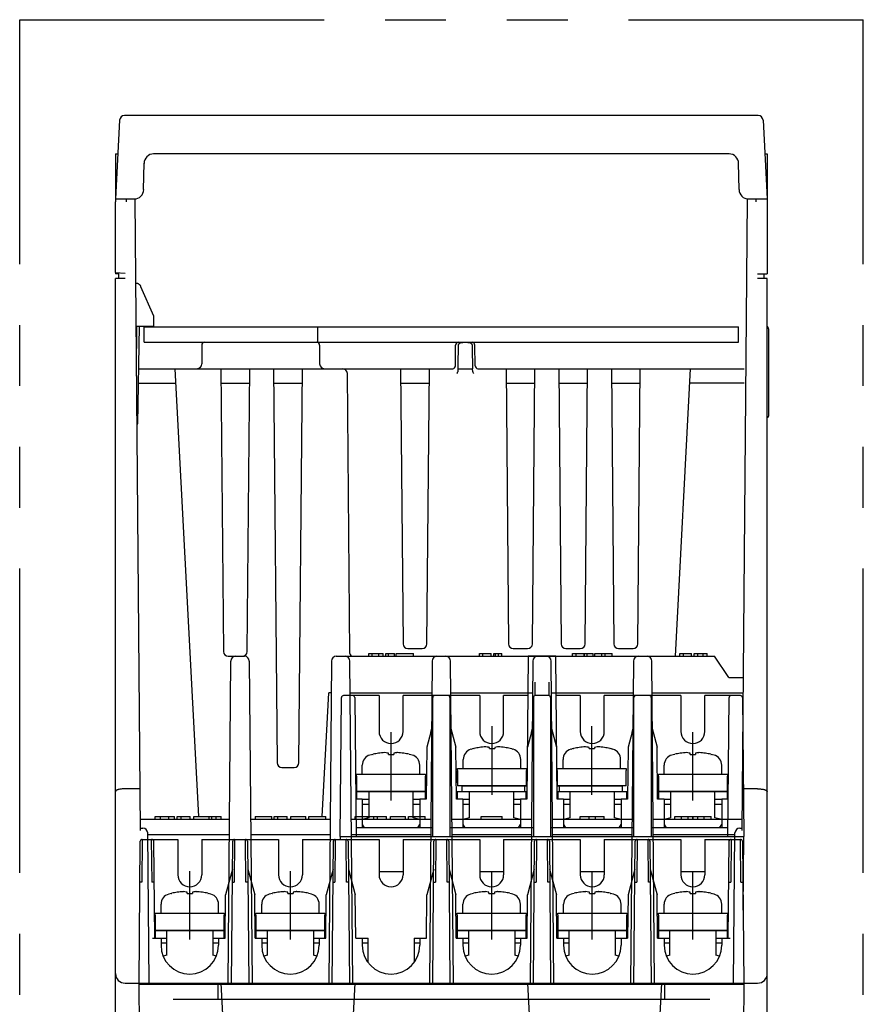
# Model space of a CAD drawing. Header units: millimetres. Extents: x 62 to 808, y -205 to 633.
# Tile 2 of 21: x 317 to 405, y -153 to -50. Entities that reach past the tile are written whole.
import ezdxf

# ---------------------------------------------------------------- set-up
doc = ezdxf.new("R2010")
doc.units = ezdxf.units.MM
doc.linetypes.add('PHANTOMX2', pattern=[127, 63.5, -12.7, 12.7, -12.7, 12.7, -12.7])
for name, color, linetype in [('10', 3, 'CONTINUOUS'), ('17', 6, 'CONTINUOUS'), ('18', 1, 'PHANTOMX2')]:
    doc.layers.add(name, color=color, linetype=linetype)

msp = doc.modelspace()

# ---------------------------------------------------------------- linework, layer by layer
at = {"layer": '10'}
for p, q in [((393.62, -60.43), (327.48, -60.43)), ((326.98, -60.9), (326.55, -69.13)), ((394.12, -60.9), (394.55, -69.13)), ((326.55, -64.43), (326.55, -69.43)), ((326.55, -64.43), (326.8, -64.43)), ((390.57, -64.43), (330.53, -64.43)), ((394.3, -64.43), (394.55, -64.43)), ((394.55, -64.43), (394.55, -69.43)), ((329.48, -68.15), (329.53, -65.41)), ((391.61, -68.15), (391.57, -65.41)), ((326.55, -69.13), (328.49, -69.13)), ((326.55, -76.81), (326.55, -69.43)), ((327.7, -69.43), (327.7, -69.13)), ((329.17, -134.99), (328.59, -69.12)), ((391.93, -134.99), (392.51, -69.12)), ((392.61, -69.13), (394.55, -69.13)), ((393.4, -69.43), (393.4, -69.13)), ((394.55, -69.43), (394.55, -76.93)), ((326.56, -76.81), (326.55, -76.93)), ((326.55, -76.81), (327.55, -76.86)), ((326.85, -76.93), (326.55, -76.93)), ((326.85, -76.83), (326.85, -77.43)), ((393.55, -76.93), (394.55, -76.93)), ((394.25, -77.43), (394.25, -76.93)), ((326.55, -202.43), (326.55, -77.43)), ((327.55, -77.43), (326.55, -77.43)), ((394.55, -77.43), (393.55, -77.43)), ((394.55, -202.43), (394.55, -77.43)), ((330.54, -81.36), (329.2, -78.28)), ((330.55, -82.38), (330.54, -81.36)), ((328.71, -82.38), (330.55, -82.38)), ((328.73, -82.38), (328.73, -84.71)), ((328.87, -92.58), (329.05, -82.38)), ((329.55, -84.08), (329.55, -82.48)), ((329.55, -82.48), (391.55, -82.48)), ((347.65, -84.08), (347.65, -82.48)), ((391.55, -84.08), (391.55, -82.48)), ((394.7, -82.67), (394.7, -91.79)), ((329.55, -84.08), (391.55, -84.08)), ((363.85, -84.08), (363.85, -84.09)), ((335.55, -84.38), (335.55, -86.33)), ((347.85, -84.38), (347.85, -86.33)), ((362.01, -86.53), (362.04, -84.37)), ((364.09, -86.53), (364.05, -84.37)), ((328.97, -86.83), (361.73, -86.83)), ((335.23, -133.53), (332.78, -86.83)), ((337.55, -86.83), (337.81, -116.33)), ((340.29, -116.33), (340.55, -86.83)), ((343.05, -86.83), (343.41, -127.93)), ((345.69, -127.93), (346.05, -86.83)), ((356.3, -86.83), (356.55, -115.53)), ((359.05, -115.53), (359.3, -86.83)), ((362.29, -86.83), (363.81, -86.83)), ((362.29, -86.95), (362.29, -86.83)), ((363.81, -86.95), (363.81, -86.83)), ((364.37, -86.83), (392.13, -86.83)), ((367.3, -86.83), (367.55, -115.53)), ((370.05, -115.53), (370.3, -86.83)), ((372.8, -86.83), (373.05, -115.53)), ((375.55, -115.53), (375.8, -86.83)), ((378.3, -86.83), (378.55, -115.53)), ((381.05, -115.53), (381.3, -86.83)), ((384.98, -116.83), (386.55, -86.83)), ((351, -116.53), (350.74, -87.32)), ((328.95, -88.33), (332.86, -88.33)), ((337.56, -88.33), (340.54, -88.33)), ((343.06, -88.33), (346.04, -88.33)), ((356.31, -88.33), (359.29, -88.33)), ((367.31, -88.33), (370.29, -88.33)), ((372.81, -88.33), (375.79, -88.33)), ((378.31, -88.33), (381.29, -88.33)), ((392.15, -88.33), (386.47, -88.33)), ((394.56, -91.93), (394.55, -91.93)), ((328.8, -92.58), (328.87, -92.58)), ((392.23, -92.58), (392.3, -92.58)), ((357.05, -116.03), (358.55, -116.03)), ((368.05, -116.03), (369.55, -116.03)), ((373.55, -116.03), (375.05, -116.03)), ((379.05, -116.03), (380.55, -116.03)), ((338.31, -116.83), (340.01, -116.83)), ((349.59, -116.83), (389.05, -116.83)), ((352.99, -116.83), (352.99, -116.53)), ((352.99, -116.53), (354.47, -116.53)), ((353.34, -116.83), (353.34, -116.53)), ((353.34, -116.83), (353.34, -116.53)), ((354.03, -116.83), (354.03, -116.53)), ((354.47, -116.83), (354.47, -116.53)), ((354.76, -116.83), (354.76, -116.53)), ((354.76, -116.53), (355.66, -116.53)), ((355.03, -116.83), (355.03, -116.53)), ((355.66, -116.83), (355.66, -116.53)), ((355.83, -116.83), (355.83, -116.53)), ((355.83, -116.53), (357.64, -116.53)), ((357.64, -116.83), (357.64, -116.53)), ((364.52, -116.83), (364.52, -116.53)), ((364.52, -116.53), (365.73, -116.53)), ((364.88, -116.83), (364.88, -116.53)), ((365.73, -116.83), (365.73, -116.53)), ((366.03, -116.83), (366.03, -116.53)), ((366.03, -116.53), (366.87, -116.53)), ((366.21, -116.83), (366.21, -116.53)), ((366.51, -116.83), (366.51, -116.53)), ((366.87, -116.83), (366.87, -116.53)), ((374.25, -116.83), (374.25, -116.53)), ((374.25, -116.53), (375.45, -116.53)), ((374.61, -116.83), (374.61, -116.53)), ((375.45, -116.83), (375.45, -116.53)), ((375.5, -116.83), (375.5, -116.53)), ((375.5, -116.53), (376.39, -116.53)), ((375.76, -116.83), (375.76, -116.53)), ((376.39, -116.83), (376.39, -116.53)), ((376.56, -116.83), (376.56, -116.53)), ((376.56, -116.53), (378.37, -116.53)), ((377.28, -116.83), (377.28, -116.53)), ((377.65, -116.83), (377.65, -116.53)), ((378.37, -116.83), (378.37, -116.53)), ((385.44, -116.53), (386.65, -116.53)), ((385.44, -116.83), (385.44, -116.53)), ((385.8, -116.83), (385.8, -116.53)), ((386.65, -116.83), (386.65, -116.53)), ((386.94, -116.53), (388.28, -116.53)), ((386.94, -116.83), (386.94, -116.53)), ((387.3, -116.83), (387.3, -116.53)), ((387.88, -116.83), (387.88, -116.53)), ((388.28, -116.83), (388.28, -116.53)), ((390.55, -119.03), (389.05, -116.83)), ((338.3, -150.93), (338.59, -117.32)), ((340.51, -117.32), (340.8, -150.93)), ((349.09, -117.32), (348.8, -150.93)), ((351.3, -150.93), (351.01, -117.32)), ((359.59, -117.32), (359.3, -150.93)), ((361.8, -150.93), (361.51, -117.32)), ((370.09, -117.32), (369.8, -150.93)), ((372.3, -150.93), (372.01, -117.32)), ((380.59, -117.32), (380.3, -150.93)), ((382.8, -150.93), (382.51, -117.32)), ((390.55, -119.03), (392.07, -119.03)), ((348.12, -133.53), (348.8, -120.63)), ((349.06, -120.63), (348.8, -120.63)), ((351.04, -120.63), (359.56, -120.63)), ((361.54, -120.63), (370.06, -120.63)), ((372.04, -120.63), (380.56, -120.63)), ((382.54, -120.63), (392.06, -120.63)), ((343.91, -128.43), (345.19, -128.43)), ((329.13, -130.65), (327.55, -130.65)), ((393.55, -130.65), (391.97, -130.65)), ((329.16, -133.83), (338.45, -133.83)), ((330.7, -133.83), (330.7, -133.53)), ((330.7, -133.53), (332.72, -133.53)), ((331.25, -133.83), (331.25, -133.53)), ((332.12, -133.83), (332.12, -133.53)), ((332.72, -133.83), (332.72, -133.53)), ((332.99, -133.83), (332.99, -133.53)), ((332.99, -133.53), (334.34, -133.53)), ((333.39, -133.83), (333.39, -133.53)), ((334.34, -133.83), (334.34, -133.53)), ((334.72, -133.83), (334.72, -133.53)), ((334.72, -133.53), (336.31, -133.53)), ((336.31, -133.83), (336.31, -133.53)), ((336.32, -133.83), (336.32, -133.53)), ((336.32, -133.53), (337.59, -133.53)), ((336.59, -133.83), (336.59, -133.53)), ((337.04, -133.83), (337.04, -133.53)), ((337.59, -133.83), (337.59, -133.53)), ((340.65, -133.83), (348.95, -133.83)), ((341.12, -133.53), (341.12, -133.83)), ((341.12, -133.53), (341.16, -133.53)), ((341.17, -133.83), (341.17, -133.53)), ((341.17, -133.53), (342.87, -133.53)), ((342.87, -133.83), (342.87, -133.53)), ((343.1, -133.83), (343.1, -133.53)), ((343.1, -133.53), (344.45, -133.53)), ((343.5, -133.83), (343.5, -133.53)), ((344.45, -133.83), (344.45, -133.53)), ((344.83, -133.83), (344.83, -133.53)), ((344.83, -133.53), (346.42, -133.53)), ((346.42, -133.83), (346.42, -133.53)), ((346.71, -133.83), (346.71, -133.53)), ((346.71, -133.53), (348.5, -133.53)), ((348.5, -133.83), (348.5, -133.53)), ((351.15, -133.83), (359.45, -133.83)), ((351.54, -133.83), (351.54, -133.53)), ((351.54, -133.53), (354.84, -133.53)), ((352.31, -133.83), (352.31, -133.53)), ((352.85, -133.83), (352.85, -133.53)), ((353.5, -133.83), (353.5, -133.53)), ((353.9, -133.83), (353.9, -133.53)), ((354.84, -133.83), (354.84, -133.53)), ((355.23, -133.83), (355.23, -133.53)), ((355.23, -133.53), (356.82, -133.53)), ((356.82, -133.83), (356.82, -133.53)), ((357.11, -133.83), (357.11, -133.53)), ((357.11, -133.53), (358.86, -133.53)), ((358.86, -133.83), (358.86, -133.53)), ((361.65, -133.83), (369.95, -133.83)), ((364.7, -133.83), (364.7, -133.53)), ((364.7, -133.53), (366.9, -133.53)), ((366.9, -133.83), (366.9, -133.53)), ((372.15, -133.83), (380.45, -133.83)), ((375.05, -133.53), (377.55, -133.53)), ((375.05, -133.83), (375.05, -133.53)), ((375.98, -133.83), (375.98, -133.53)), ((376.64, -133.83), (376.64, -133.53)), ((377.55, -133.83), (377.55, -133.53)), ((382.65, -133.83), (391.94, -133.83)), ((384.9, -133.53), (388.7, -133.53)), ((384.9, -133.83), (384.9, -133.53)), ((385.62, -133.83), (385.62, -133.53)), ((386.32, -133.83), (386.32, -133.53)), ((386.8, -133.83), (386.8, -133.53)), ((386.81, -133.83), (386.81, -133.53)), ((387.3, -133.83), (387.3, -133.53)), ((387.99, -133.83), (387.99, -133.53)), ((388.7, -133.83), (388.7, -133.53)), ((329.16, -134.76), (329.41, -134.76)), ((330.05, -150.93), (329.91, -135.26)), ((329.91, -135.43), (338.44, -135.43)), ((340.66, -135.43), (348.94, -135.43)), ((351.16, -135.43), (359.44, -135.43)), ((361.66, -135.43), (369.94, -135.43)), ((372.16, -135.43), (380.44, -135.43)), ((382.66, -135.43), (391.19, -135.43)), ((391.05, -150.93), (391.19, -135.26)), ((391.69, -134.76), (391.94, -134.76)), ((327.55, -150.93), (393.55, -150.93)), ((337.55, -150.93), (338.05, -160.43)), ((351.05, -160.43), (351.55, -150.93)), ((369.55, -150.93), (370.05, -160.43)), ((383.05, -160.43), (383.55, -150.93))]:
    msp.add_line(p, q, dxfattribs=at)
for centre, radius, start, end in [((327.48, -60.93), 0.5, 90, 177), ((393.62, -60.93), 0.5, 3, 90), ((330.53, -65.43), 1, 90, 179), ((390.57, -65.43), 1, 1, 90), ((328.49, -68.13), 1, 270, 359), ((392.61, -68.13), 1, 181, 270), ((394.4, -82.67), 0.3, 0, 60), ((335.85, -84.38), 0.3, 90, 180), ((347.55, -84.38), 0.3, 0, 90), ((362.34, -84.38), 0.3, 90, 179), ((363.75, -84.38), 0.3, 1, 90), ((335.05, -86.33), 0.5, 270, 0), ((348.35, -86.33), 0.5, 180, 270), ((350.24, -87.33), 0.5, 0.5, 90), ((361.71, -86.53), 0.3, 273.5678, 359), ((364.39, -86.53), 0.3, 181, 266.4322), ((394.56, -91.79), 0.14, 270, 0), ((357.05, -115.53), 0.5, 180.5, 270), ((358.55, -115.53), 0.5, 270, 359.5), ((368.05, -115.53), 0.5, 180.5, 270), ((369.55, -115.53), 0.5, 270, 359.5), ((373.55, -115.53), 0.5, 180.5, 270), ((375.05, -115.53), 0.5, 270, 359.5), ((379.05, -115.53), 0.5, 180.5, 270), ((380.55, -115.53), 0.5, 270, 359.5), ((338.31, -116.33), 0.5, 180.5, 270), ((339.09, -117.33), 0.5, 90, 179.5), ((339.79, -116.33), 0.5, 270, 359.5), ((340.01, -117.33), 0.5, 0.5, 90), ((349.59, -117.33), 0.5, 90, 179.5), ((350.51, -117.33), 0.5, 0.5, 90), ((351.3, -116.53), 0.3, 180.5, 270), ((360.09, -117.33), 0.5, 90, 179.5), ((361.01, -117.33), 0.5, 0.5, 90), ((370.59, -117.33), 0.5, 90, 179.5), ((371.51, -117.33), 0.5, 0.5, 90), ((381.09, -117.33), 0.5, 90, 179.5), ((382.01, -117.33), 0.5, 0.5, 90), ((343.91, -127.93), 0.5, 180.5, 270), ((345.19, -127.93), 0.5, 270, 359.5), ((329.41, -135.26), 0.5, 0.5, 90), ((391.69, -135.26), 0.5, 90, 179.5), ((327.55, -149.93), 1, 180, 270), ((393.55, -149.93), 1, 270, 0)]:
    msp.add_arc(centre, radius, start, end, dxfattribs=at)
for points, knots in [([(329.2, -78.28), (329.2, -78.27), (329.19, -78.24), (329.16, -78.19), (329.12, -78.13), (329.06, -78.07), (328.99, -78.01), (328.92, -77.97), (328.84, -77.94), (328.77, -77.93), (328.71, -77.93), (328.68, -77.93), (328.67, -77.93)], [0, 0, 0, 0, 0.06253, 0.125057, 0.250009, 0.374984, 0.499981, 0.62498, 0.749962, 0.874927, 0.937463, 1, 1, 1, 1]), ([(362.35, -84.37), (362.35, -84.36), (362.35, -84.32), (362.37, -84.27), (362.4, -84.23), (362.45, -84.18), (362.53, -84.13), (362.63, -84.1), (362.74, -84.09), (362.84, -84.08), (362.94, -84.08), (363.05, -84.08), (363.15, -84.08), (363.26, -84.08), (363.36, -84.09), (363.47, -84.1), (363.57, -84.13), (363.65, -84.18), (363.7, -84.23), (363.73, -84.27), (363.75, -84.32), (363.75, -84.36), (363.75, -84.37)], [0, 0, 0, 0, 0.03122, 0.062449, 0.093692, 0.124947, 0.187339, 0.249824, 0.312351, 0.374896, 0.437448, 0.5, 0.562552, 0.625104, 0.687649, 0.750176, 0.812661, 0.875053, 0.906308, 0.937551, 0.96878, 1, 1, 1, 1]), ([(362.29, -86.95), (362.28, -86.98), (362.28, -87.05), (362.26, -87.15), (362.22, -87.24), (362.18, -87.3), (362.16, -87.32)], [0, 0, 0, 0, 0.250071, 0.500097, 0.750068, 1, 1, 1, 1]), ([(363.94, -87.32), (363.92, -87.3), (363.88, -87.24), (363.84, -87.15), (363.82, -87.05), (363.81, -86.98), (363.81, -86.95)], [0, 0, 0, 0, 0.249933, 0.499902, 0.749928, 1, 1, 1, 1]), ([(327.55, -130.65), (327.48, -130.65), (327.35, -130.66), (327.16, -130.67), (326.99, -130.7), (326.86, -130.73), (326.77, -130.76), (326.71, -130.78), (326.67, -130.81), (326.62, -130.83), (326.59, -130.86), (326.57, -130.89), (326.55, -130.92), (326.55, -130.94), (326.55, -130.95)], [0, 0, 0, 0, 0.182225, 0.357242, 0.518494, 0.660603, 0.723242, 0.779813, 0.830152, 0.874272, 0.912429, 0.94523, 0.973812, 1, 1, 1, 1]), ([(393.55, -130.65), (393.62, -130.65), (393.75, -130.66), (393.93, -130.67), (394.11, -130.7), (394.24, -130.73), (394.33, -130.76), (394.38, -130.78), (394.43, -130.81), (394.48, -130.83), (394.51, -130.86), (394.53, -130.89), (394.55, -130.92), (394.55, -130.94), (394.55, -130.95)], [0, 0, 0, 0, 0.182225, 0.357242, 0.518494, 0.660603, 0.723242, 0.779813, 0.830152, 0.874272, 0.912429, 0.94523, 0.973812, 1, 1, 1, 1])]:
    msp.add_open_spline(points, degree=3, knots=knots, dxfattribs=at)
for points in [[(362.29, -86.83), (362.31, -86.01), (362.33, -85.19), (362.35, -84.37)], [(363.75, -84.37), (363.77, -85.19), (363.79, -86.01), (363.81, -86.83)]]:
    msp.add_open_spline(points, degree=3, dxfattribs=at)
at = {"layer": '17'}
for p, q in [((369.61, -116.83), (369.48, -131.73)), ((372.49, -116.83), (369.61, -116.83)), ((372.62, -131.73), (372.49, -116.83)), ((370.35, -120.93), (370.35, -119.53)), ((371.75, -119.53), (371.75, -120.93)), ((350, -135.63), (350.13, -121.13)), ((354.05, -120.93), (350.33, -120.93)), ((351.52, -121.13), (351.65, -135.63)), ((354.05, -120.93), (354.05, -124.68)), ((356.55, -124.68), (356.55, -120.93)), ((364.55, -120.93), (356.55, -120.93)), ((359.65, -135.63), (359.65, -121.13)), ((361.45, -121.13), (361.45, -135.63)), ((364.55, -120.93), (364.55, -124.68)), ((367.05, -124.68), (367.05, -120.93)), ((369.58, -120.93), (367.05, -120.93)), ((370.15, -121.13), (370.15, -135.63)), ((371.75, -120.93), (370.35, -120.93)), ((371.95, -121.13), (371.95, -135.63)), ((375.05, -120.93), (372.52, -120.93)), ((375.05, -120.93), (375.05, -124.68)), ((385.55, -120.93), (377.55, -120.93)), ((377.55, -124.68), (377.55, -120.93)), ((380.65, -135.63), (380.65, -121.13)), ((382.45, -121.13), (382.45, -135.63)), ((385.55, -120.93), (385.55, -124.68)), ((391.77, -120.93), (388.05, -120.93)), ((388.05, -124.68), (388.05, -120.93)), ((390.45, -135.63), (390.58, -121.13)), ((391.97, -121.13), (392.1, -135.63)), ((365.85, -131.27), (365.85, -124.13)), ((376.25, -131.27), (376.25, -124.13)), ((355.3, -131.87), (355.3, -124.73)), ((359.45, -124.74), (359.03, -126.31)), ((361.65, -124.74), (362.07, -126.31)), ((369.95, -124.74), (369.53, -126.31)), ((372.15, -124.74), (372.57, -126.31)), ((380.45, -124.74), (380.03, -126.31)), ((382.65, -124.74), (383.07, -126.31)), ((386.8, -131.87), (386.8, -124.73)), ((359.03, -126.31), (358.98, -131.73)), ((362.12, -131.73), (362.07, -126.31)), ((380.03, -126.31), (379.98, -131.73)), ((383.12, -131.73), (383.07, -126.31)), ((353.4, -127.06), (353.42, -127.06)), ((355.02, -127.06), (355.02, -126.94)), ((355.02, -127.06), (355.58, -127.06)), ((355.02, -127.06), (355.3, -127.06)), ((355.58, -126.94), (355.58, -127.06)), ((357.18, -127.06), (357.2, -127.06)), ((363.94, -126.46), (363.97, -126.46)), ((365.56, -126.46), (365.56, -126.34)), ((365.56, -126.46), (366.12, -126.46)), ((365.56, -126.46), (365.84, -126.46)), ((366.12, -126.34), (366.12, -126.46)), ((367.72, -126.46), (367.74, -126.46)), ((374.35, -126.46), (374.37, -126.46)), ((375.97, -126.46), (375.97, -126.34)), ((375.97, -126.46), (376.53, -126.46)), ((375.97, -126.46), (376.25, -126.46)), ((376.53, -126.34), (376.53, -126.46)), ((378.13, -126.46), (378.15, -126.46)), ((384.9, -127.06), (384.92, -127.06)), ((386.52, -127.06), (386.52, -126.94)), ((386.52, -127.06), (387.08, -127.06)), ((386.52, -127.06), (386.8, -127.06)), ((387.08, -126.94), (387.08, -127.06)), ((388.68, -127.06), (388.7, -127.06)), ((352.3, -129.13), (352.3, -128.19)), ((358.3, -129.13), (358.3, -128.19)), ((362.84, -128.53), (362.84, -127.59)), ((368.84, -128.53), (368.84, -127.59)), ((373.25, -128.53), (373.25, -127.59)), ((379.25, -128.53), (379.25, -127.59)), ((383.8, -129.13), (383.8, -128.19)), ((389.8, -129.13), (389.8, -128.19)), ((351.7, -129.33), (351.7, -129.13)), ((351.7, -129.13), (358.9, -129.13)), ((351.7, -129.33), (351.7, -130.93)), ((358.9, -129.13), (358.9, -129.33)), ((358.9, -130.93), (358.9, -129.33)), ((362.24, -130.03), (362.24, -128.83)), ((362.25, -128.73), (362.25, -128.53)), ((362.25, -128.53), (369.45, -128.53)), ((362.25, -128.73), (362.25, -130.33)), ((369.45, -128.53), (369.45, -128.73)), ((369.45, -130.33), (369.45, -128.73)), ((372.65, -128.73), (372.65, -128.53)), ((372.65, -128.53), (379.85, -128.53)), ((372.65, -128.73), (372.65, -130.33)), ((372.65, -130.03), (372.65, -128.83)), ((379.85, -128.53), (379.85, -128.73)), ((379.85, -130.33), (379.85, -128.73)), ((383.2, -129.33), (383.2, -129.13)), ((383.2, -129.13), (390.4, -129.13)), ((383.2, -129.33), (383.2, -130.93)), ((390.4, -129.13), (390.4, -129.33)), ((390.4, -130.93), (390.4, -129.33)), ((351.7, -130.63), (351.7, -129.43)), ((369.45, -130.33), (362.25, -130.33)), ((362.7, -130.33), (369.5, -130.33)), ((362.7, -130.33), (362.7, -130.93)), ((369.25, -130.93), (369.25, -130.33)), ((372.6, -130.33), (379.4, -130.33)), ((379.85, -130.33), (372.65, -130.33)), ((372.85, -130.33), (372.85, -130.93)), ((379.4, -130.33), (379.4, -130.93)), ((383.2, -130.63), (383.2, -129.43)), ((351.7, -130.93), (351.7, -131.73)), ((351.7, -130.93), (358.9, -130.93)), ((358.9, -130.93), (351.7, -130.93)), ((353, -133.67), (353, -130.93)), ((357.6, -133.67), (357.6, -130.93)), ((358.9, -131.73), (358.9, -130.93)), ((362.2, -130.93), (369.49, -130.93)), ((362.2, -130.93), (362.2, -131.73)), ((363.5, -133.67), (363.5, -130.93)), ((368.1, -133.67), (368.1, -130.93)), ((369.4, -131.73), (369.4, -130.93)), ((372.61, -130.93), (379.9, -130.93)), ((372.7, -130.93), (372.7, -131.73)), ((374, -133.67), (374, -130.93)), ((378.6, -133.67), (378.6, -130.93)), ((379.9, -131.73), (379.9, -130.93)), ((383.2, -130.93), (390.4, -130.93)), ((383.2, -130.93), (383.2, -131.73)), ((390.4, -130.93), (383.2, -130.93)), ((384.5, -133.67), (384.5, -130.93)), ((389.1, -133.67), (389.1, -130.93)), ((390.4, -131.73), (390.4, -130.93)), ((352.3, -131.73), (351.62, -131.73)), ((352.3, -131.73), (352.3, -134.73)), ((352.3, -131.73), (353, -131.73)), ((352.3, -132.25), (353, -132.25)), ((353, -131.74), (352.99, -131.73)), ((357.61, -131.73), (357.6, -131.74)), ((357.6, -131.73), (358.3, -131.73)), ((357.6, -132.25), (358.3, -132.25)), ((358.3, -131.73), (358.3, -134.73)), ((358.98, -131.73), (358.3, -131.73)), ((362.8, -131.73), (362.12, -131.73)), ((362.8, -131.73), (363.5, -131.73)), ((362.8, -131.73), (362.8, -134.73)), ((362.8, -132.25), (363.5, -132.25)), ((363.5, -131.74), (363.49, -131.73)), ((368.1, -131.73), (368.8, -131.73)), ((368.11, -131.73), (368.1, -131.74)), ((368.1, -132.25), (368.8, -132.25)), ((369.48, -131.73), (368.8, -131.73)), ((368.8, -131.73), (368.8, -134.73)), ((373.3, -131.73), (372.62, -131.73)), ((373.3, -131.73), (374, -131.73)), ((373.3, -131.73), (373.3, -134.73)), ((373.3, -132.25), (374, -132.25)), ((374, -131.74), (373.99, -131.73)), ((378.6, -131.73), (379.3, -131.73)), ((378.61, -131.73), (378.6, -131.74)), ((378.6, -132.25), (379.3, -132.25)), ((379.98, -131.73), (379.3, -131.73)), ((379.3, -131.73), (379.3, -134.73)), ((383.8, -131.73), (383.12, -131.73)), ((383.8, -131.73), (384.5, -131.73)), ((383.8, -131.73), (383.8, -134.73)), ((383.8, -132.25), (384.5, -132.25)), ((384.5, -131.74), (384.49, -131.73)), ((389.1, -131.73), (389.8, -131.73)), ((389.11, -131.73), (389.1, -131.74)), ((389.1, -132.25), (389.8, -132.25)), ((390.48, -131.73), (389.8, -131.73)), ((389.8, -131.73), (389.8, -134.73)), ((353, -133.67), (352.3, -133.86)), ((352.3, -134.36), (352.51, -134.73)), ((358.3, -133.86), (357.6, -133.67)), ((358.09, -134.73), (358.3, -134.36)), ((363.5, -133.67), (362.8, -133.86)), ((362.8, -134.36), (363.01, -134.73)), ((368.8, -133.86), (368.1, -133.67)), ((368.59, -134.73), (368.8, -134.36)), ((374, -133.67), (373.3, -133.86)), ((373.3, -134.36), (373.51, -134.73)), ((379.3, -133.86), (378.6, -133.67)), ((379.09, -134.73), (379.3, -134.36)), ((384.5, -133.67), (383.8, -133.86)), ((383.8, -134.36), (384.01, -134.73)), ((389.8, -133.86), (389.1, -133.67)), ((389.59, -134.73), (389.8, -134.36)), ((359.65, -134.73), (351.64, -134.73)), ((370.15, -134.73), (361.45, -134.73)), ((380.65, -134.73), (371.95, -134.73)), ((390.46, -134.73), (382.45, -134.73)), ((329, -151.03), (329.13, -136.13)), ((329.33, -135.93), (329.29, -140.39)), ((329.33, -135.93), (333.05, -135.93)), ((330.36, -140.39), (330.32, -135.93)), ((330.52, -136.13), (330.61, -146.23)), ((333.05, -135.93), (333.05, -139.63)), ((335.55, -135.93), (335.55, -139.63)), ((335.55, -135.93), (343.55, -135.93)), ((338.65, -151.03), (338.78, -136.13)), ((338.98, -135.93), (338.94, -140.39)), ((340.16, -140.39), (340.12, -135.93)), ((340.32, -136.13), (340.45, -151.03)), ((343.55, -135.93), (343.55, -139.63)), ((346.05, -135.93), (346.05, -139.63)), ((346.05, -135.93), (354.05, -135.93)), ((349.15, -151.03), (349.28, -136.13)), ((349.48, -135.93), (349.44, -140.39)), ((350, -135.63), (350, -135.93)), ((350, -135.63), (392.1, -135.63)), ((350.66, -140.39), (350.62, -135.93)), ((350.82, -136.13), (350.95, -151.03)), ((354.05, -135.93), (354.05, -139.63)), ((356.55, -135.93), (364.55, -135.93)), ((356.55, -135.93), (356.55, -139.63)), ((359.65, -151.03), (359.78, -136.13)), ((359.98, -135.93), (359.94, -140.39)), ((361.16, -140.39), (361.12, -135.93)), ((361.32, -136.13), (361.45, -151.03)), ((364.55, -135.93), (364.55, -139.63)), ((367.05, -135.93), (375.05, -135.93)), ((367.05, -135.93), (367.05, -139.63)), ((370.15, -151.03), (370.28, -136.13)), ((370.48, -135.93), (370.44, -140.39)), ((371.66, -140.39), (371.62, -135.93)), ((371.82, -136.13), (371.95, -151.03)), ((375.05, -135.93), (375.05, -139.63)), ((377.55, -135.93), (385.55, -135.93)), ((377.55, -135.93), (377.55, -139.63)), ((380.65, -151.03), (380.78, -136.13)), ((380.98, -135.93), (380.94, -140.39)), ((382.16, -140.39), (382.12, -135.93)), ((382.32, -136.13), (382.45, -151.03)), ((385.55, -135.93), (385.55, -139.63)), ((388.05, -135.93), (391.77, -135.93)), ((388.05, -135.93), (388.05, -139.63)), ((390.49, -146.23), (390.58, -136.13)), ((390.78, -135.93), (390.74, -140.39)), ((391.81, -140.39), (391.77, -135.93)), ((391.97, -136.13), (392.1, -151.03)), ((392.03, -143.33), (392.1, -135.63)), ((334.3, -146.37), (334.3, -139.23)), ((338.75, -139.03), (338.03, -141.73)), ((340.35, -139.03), (341.07, -141.73)), ((344.8, -146.37), (344.8, -139.23)), ((349.25, -139.03), (348.53, -141.73)), ((350.85, -139.03), (351.57, -141.73)), ((356.55, -139.33), (354.05, -139.33)), ((359.75, -139.03), (359.03, -141.73)), ((361.35, -139.03), (362.07, -141.73)), ((367.05, -139.33), (364.55, -139.33)), ((365.8, -146.37), (365.8, -139.23)), ((370.25, -139.03), (369.53, -141.73)), ((371.85, -139.03), (372.57, -141.73)), ((377.55, -139.33), (375.05, -139.33)), ((376.3, -146.37), (376.3, -139.23)), ((380.75, -139.03), (380.03, -141.73)), ((382.35, -139.03), (383.07, -141.73)), ((388.05, -139.33), (385.55, -139.33)), ((386.8, -146.37), (386.8, -139.23)), ((392.07, -139.33), (392, -139.33)), ((332.4, -141.56), (332.42, -141.56)), ((334.02, -141.56), (334.02, -141.44)), ((334.02, -141.56), (334.58, -141.56)), ((334.02, -141.56), (334.3, -141.56)), ((334.58, -141.44), (334.58, -141.56)), ((336.18, -141.56), (336.2, -141.56)), ((337.99, -146.23), (338.03, -141.73)), ((341.11, -146.23), (341.07, -141.73)), ((342.9, -141.56), (342.92, -141.56)), ((344.52, -141.56), (344.52, -141.44)), ((344.52, -141.56), (345.08, -141.56)), ((344.52, -141.56), (344.8, -141.56)), ((345.08, -141.44), (345.08, -141.56)), ((346.68, -141.56), (346.7, -141.56)), ((348.49, -146.23), (348.53, -141.73)), ((351.61, -146.23), (351.57, -141.73)), ((358.99, -146.23), (359.03, -141.73)), ((362.11, -146.23), (362.07, -141.73)), ((363.9, -141.56), (363.92, -141.56)), ((365.52, -141.56), (365.52, -141.44)), ((365.52, -141.56), (366.08, -141.56)), ((365.52, -141.56), (365.8, -141.56)), ((366.08, -141.44), (366.08, -141.56)), ((367.68, -141.56), (367.7, -141.56)), ((369.49, -146.23), (369.53, -141.73)), ((372.61, -146.23), (372.57, -141.73)), ((374.4, -141.56), (374.42, -141.56)), ((376.02, -141.56), (376.02, -141.44)), ((376.02, -141.56), (376.58, -141.56)), ((376.02, -141.56), (376.3, -141.56)), ((376.58, -141.44), (376.58, -141.56)), ((378.18, -141.56), (378.2, -141.56)), ((380.03, -141.73), (379.99, -146.23)), ((383.11, -146.23), (383.07, -141.73)), ((384.9, -141.56), (384.92, -141.56)), ((386.52, -141.56), (386.52, -141.44)), ((386.52, -141.56), (387.08, -141.56)), ((386.52, -141.56), (386.8, -141.56)), ((387.08, -141.44), (387.08, -141.56)), ((388.68, -141.56), (388.7, -141.56)), ((331.3, -143.63), (331.3, -142.69)), ((337.3, -143.63), (337.3, -142.69)), ((341.8, -143.63), (341.8, -142.69)), ((347.8, -143.63), (347.8, -142.69)), ((362.8, -143.63), (362.8, -142.69)), ((368.8, -143.63), (368.8, -142.69)), ((373.3, -143.63), (373.3, -142.69)), ((379.3, -143.63), (379.3, -142.69)), ((383.8, -143.63), (383.8, -142.69)), ((389.8, -143.63), (389.8, -142.69)), ((330.7, -143.83), (330.7, -143.63)), ((330.7, -143.63), (337.9, -143.63)), ((337.9, -143.63), (337.9, -143.83)), ((341.2, -143.83), (341.2, -143.63)), ((341.2, -143.63), (348.4, -143.63)), ((348.4, -143.63), (348.4, -143.83)), ((362.2, -143.83), (362.2, -143.63)), ((362.2, -143.63), (369.4, -143.63)), ((369.4, -143.63), (369.4, -143.83)), ((372.7, -143.83), (372.7, -143.63)), ((372.7, -143.63), (379.9, -143.63)), ((379.9, -143.63), (379.9, -143.83)), ((383.2, -143.83), (383.2, -143.63)), ((383.2, -143.63), (390.4, -143.63)), ((390.4, -143.63), (390.4, -143.83)), ((330.7, -143.83), (330.7, -145.43)), ((330.7, -145.13), (330.7, -143.93)), ((337.9, -145.43), (337.9, -143.83)), ((341.2, -143.83), (341.2, -145.43)), ((341.2, -145.13), (341.2, -143.93)), ((348.4, -145.43), (348.4, -143.83)), ((362.2, -143.83), (362.2, -145.43)), ((362.2, -145.13), (362.2, -143.93)), ((369.4, -145.43), (369.4, -143.83)), ((372.7, -143.83), (372.7, -145.43)), ((372.7, -145.13), (372.7, -143.93)), ((379.9, -145.43), (379.9, -143.83)), ((383.2, -143.83), (383.2, -145.43)), ((383.2, -145.13), (383.2, -143.93)), ((390.4, -145.43), (390.4, -143.83)), ((330.7, -145.43), (330.7, -146.23)), ((330.7, -145.43), (337.9, -145.43)), ((337.9, -145.43), (330.7, -145.43)), ((331.9, -148), (331.9, -145.43)), ((336.7, -145.43), (336.7, -148)), ((337.9, -146.23), (337.9, -145.43)), ((341.2, -145.43), (341.2, -146.23)), ((341.2, -145.43), (348.4, -145.43)), ((348.4, -145.43), (341.2, -145.43)), ((342.4, -148), (342.4, -145.43)), ((347.2, -145.43), (347.2, -148)), ((348.4, -146.23), (348.4, -145.43)), ((362.2, -145.43), (369.4, -145.43)), ((362.2, -145.43), (362.2, -146.23)), ((369.4, -145.43), (362.2, -145.43)), ((363.4, -148), (363.4, -145.43)), ((368.2, -145.43), (368.2, -148)), ((369.4, -146.23), (369.4, -145.43)), ((372.7, -145.43), (379.9, -145.43)), ((372.7, -145.43), (372.7, -146.23)), ((379.9, -145.43), (372.7, -145.43)), ((373.9, -148), (373.9, -145.43)), ((378.7, -145.43), (378.7, -148)), ((379.9, -146.23), (379.9, -145.43)), ((383.2, -145.43), (390.4, -145.43)), ((383.2, -145.43), (383.2, -146.23)), ((390.4, -145.43), (383.2, -145.43)), ((384.4, -148), (384.4, -145.43)), ((389.2, -145.43), (389.2, -148)), ((390.4, -146.23), (390.4, -145.43)), ((330.41, -146.23), (331.9, -146.23)), ((331.3, -146.23), (331.3, -146.98)), ((331.9, -146.75), (331.3, -146.75)), ((336.7, -146.23), (337.99, -146.23)), ((337.3, -146.75), (336.7, -146.75)), ((337.3, -146.23), (337.3, -146.98)), ((341.11, -146.23), (342.4, -146.23)), ((341.8, -146.23), (341.8, -146.98)), ((342.4, -146.75), (341.8, -146.75)), ((347.2, -146.23), (348.49, -146.23)), ((347.8, -146.75), (347.2, -146.75)), ((347.8, -146.23), (347.8, -146.98)), ((351.61, -146.23), (352.9, -146.23)), ((352.3, -146.23), (352.3, -146.98)), ((352.9, -146.75), (352.3, -146.75)), ((352.9, -148.78), (352.9, -146.23)), ((357.7, -146.23), (358.99, -146.23)), ((357.7, -146.23), (357.7, -148.78)), ((358.3, -146.75), (357.7, -146.75)), ((358.3, -146.23), (358.3, -146.98)), ((362.11, -146.23), (363.4, -146.23)), ((362.8, -146.23), (362.8, -146.98)), ((363.4, -146.75), (362.8, -146.75)), ((368.2, -146.23), (369.49, -146.23)), ((368.8, -146.75), (368.2, -146.75)), ((368.8, -146.23), (368.8, -146.98)), ((372.61, -146.23), (373.9, -146.23)), ((373.3, -146.23), (373.3, -146.98)), ((373.9, -146.75), (373.3, -146.75)), ((378.7, -146.23), (379.99, -146.23)), ((379.3, -146.23), (379.3, -146.98)), ((383.11, -146.23), (384.4, -146.23)), ((383.8, -146.23), (383.8, -146.98)), ((384.4, -146.75), (383.8, -146.75)), ((389.2, -146.23), (390.69, -146.23)), ((389.8, -146.75), (389.2, -146.75)), ((389.8, -146.23), (389.8, -146.98)), ((331.9, -148), (331.53, -148.1)), ((337.07, -148.1), (336.7, -148)), ((342.4, -148), (342.03, -148.1)), ((347.57, -148.1), (347.2, -148)), ((363.4, -148), (363.03, -148.1)), ((368.57, -148.1), (368.2, -148)), ((373.9, -148), (373.53, -148.1)), ((379.07, -148.1), (378.7, -148)), ((384.4, -148), (384.03, -148.1)), ((389.57, -148.1), (389.2, -148)), ((329.04, -156.03), (329, -151.03)), ((329, -151.03), (392.1, -151.03)), ((337.25, -152.63), (337.25, -151.03)), ((383.85, -151.03), (383.85, -152.63)), ((392.1, -151.03), (392.06, -156.03)), ((388.55, -152.63), (332.55, -152.63))]:
    msp.add_line(p, q, dxfattribs=at)
for centre, radius, start, end in [((350.33, -121.13), 0.2, 90, 179.5), ((351.32, -121.13), 0.2, 0.5, 90), ((359.85, -121.13), 0.2, 90, 180), ((361.25, -121.13), 0.2, 0, 90), ((370.35, -121.13), 0.2, 90, 180), ((371.75, -121.13), 0.2, 0, 90), ((371.75, -121.13), 0.199, 45.0004, 46.9363), ((371.75, -121.13), 0.201, 29.4912, 44.9524), ((371.75, -121.13), 0.199, 22.4812, 29.474), ((380.85, -121.13), 0.2, 90, 180), ((382.25, -121.13), 0.2, 0, 90), ((390.78, -121.13), 0.2, 90, 179.5), ((391.77, -121.13), 0.2, 0.5, 90), ((355.3, -124.68), 1.25, 180, 0), ((365.8, -124.68), 1.25, 180, 0), ((376.3, -124.68), 1.25, 180, 0), ((386.8, -124.68), 1.25, 180, 0), ((365.39, -132.27), 5.99, 92.017, 98.3522), ((366.29, -132.26), 5.98, 81.6446, 87.9822), ((375.8, -132.27), 5.99, 92.017, 98.3522), ((376.7, -132.26), 5.98, 81.6446, 87.9822), ((353.4, -128.19), 1.1, 105.9836, 180), ((355.3, -134.83), 8, 103.739, 105.9836), ((355.3, -134.83), 8, 99.4977, 103.5946), ((354.85, -132.87), 5.99, 92.017, 98.3522), ((355.75, -132.86), 5.98, 81.6446, 87.9822), ((355.3, -134.83), 8, 76.4054, 80.5023), ((355.3, -134.83), 8, 74.0164, 76.261), ((357.2, -128.19), 1.1, 0, 74.0164), ((363.94, -127.59), 1.1, 105.9836, 180), ((365.84, -134.23), 8, 103.739, 105.9836), ((365.84, -134.23), 8, 99.4977, 103.5946), ((365.84, -134.23), 8, 76.4054, 80.5023), ((365.84, -134.23), 8, 74.0164, 76.261), ((367.74, -127.59), 1.1, 0, 74.0164), ((374.35, -127.59), 1.1, 105.9836, 180), ((376.25, -134.23), 8, 103.739, 105.9836), ((376.25, -134.23), 8, 99.4977, 103.5946), ((376.25, -134.23), 8, 76.4054, 80.5023), ((376.25, -134.23), 8, 74.0164, 76.261), ((378.15, -127.59), 1.1, 0, 74.0164), ((384.9, -128.19), 1.1, 105.9836, 180), ((386.8, -134.83), 8, 103.739, 105.9836), ((386.8, -134.83), 8, 99.4977, 103.5946), ((386.35, -132.87), 5.99, 92.017, 98.3522), ((387.25, -132.86), 5.98, 81.6446, 87.9822), ((386.8, -134.83), 8, 76.4054, 80.5023), ((386.8, -134.83), 8, 74.0164, 76.261), ((388.7, -128.19), 1.1, 0, 74.0164), ((329.33, -136.13), 0.2, 90, 179.5165), ((330.32, -136.13), 0.2, 47.0187, 90), ((338.98, -136.13), 0.2, 90, 179.4999), ((340.12, -136.13), 0.2, 0.4959, 90), ((349.48, -136.13), 0.2, 90, 179.5041), ((350.62, -136.13), 0.2, 0.4918, 90), ((359.98, -136.13), 0.2, 89.7331, 179.4816), ((361.12, -136.13), 0.2, 0.4959, 90), ((370.48, -136.13), 0.2, 90, 179.4999), ((371.62, -136.13), 0.2, 0.4959, 90), ((380.98, -136.13), 0.2, 90, 179.4999), ((382.12, -136.13), 0.2, 0.4959, 90), ((390.78, -136.13), 0.2, 156.07, 167.6648), ((390.78, -136.13), 0.2, 90, 132.9813), ((391.77, -136.13), 0.2, 0.4959, 90), ((334.3, -139.63), 1.25, 180, 0), ((344.8, -139.63), 1.25, 180, 0), ((355.3, -139.63), 1.25, 180, 0), ((365.8, -139.63), 1.25, 180, 0), ((376.3, -139.63), 1.25, 180, 0), ((386.8, -139.63), 1.25, 180, 0), ((330.54, -161.58), 21.19, 90.2813, 90.5062), ((340.33, -159.64), 19.25, 90.1862, 90.5177), ((350.84, -161.58), 21.19, 90.2813, 90.5062), ((361.33, -159.64), 19.25, 90.1859, 90.5177), ((371.84, -161.58), 21.19, 90.2813, 90.5062), ((382.33, -159.64), 19.25, 90.1859, 90.5177), ((332.4, -142.69), 1.1, 105.9836, 180), ((334.3, -149.33), 8, 103.739, 105.9836), ((334.3, -149.33), 8, 99.4977, 103.5946), ((333.85, -147.37), 5.99, 92.017, 98.3522), ((334.75, -147.36), 5.98, 81.6446, 87.9822), ((334.3, -149.33), 8, 76.4054, 80.5023), ((334.3, -149.33), 8, 74.0164, 76.261), ((336.2, -142.69), 1.1, 0, 74.0164), ((342.9, -142.69), 1.1, 105.9836, 180), ((344.8, -149.33), 8, 103.739, 105.9836), ((344.8, -149.33), 8, 99.4977, 103.5946), ((344.35, -147.37), 5.99, 92.017, 98.3522), ((345.25, -147.36), 5.98, 81.6446, 87.9822), ((344.8, -149.33), 8, 76.4054, 80.5023), ((344.8, -149.33), 8, 74.0164, 76.261), ((346.7, -142.69), 1.1, 0, 74.0164), ((363.9, -142.69), 1.1, 105.9836, 180), ((365.8, -149.33), 8, 103.739, 105.9836), ((365.8, -149.33), 8, 99.4977, 103.5946), ((365.35, -147.37), 5.99, 92.017, 98.3522), ((366.25, -147.36), 5.98, 81.6446, 87.9822), ((365.8, -149.33), 8, 76.4054, 80.5023), ((365.8, -149.33), 8, 74.0164, 76.261), ((367.7, -142.69), 1.1, 0, 74.0164), ((374.4, -142.69), 1.1, 105.9836, 180), ((376.3, -149.33), 8, 103.739, 105.9836), ((376.3, -149.33), 8, 99.4977, 103.5946), ((375.85, -147.37), 5.99, 92.017, 98.3522), ((376.75, -147.36), 5.98, 81.6446, 87.9822), ((376.3, -149.33), 8, 76.4054, 80.5023), ((376.3, -149.33), 8, 74.0164, 76.261), ((378.2, -142.69), 1.1, 0, 74.0164), ((384.9, -142.69), 1.1, 105.9836, 180), ((386.8, -149.33), 8, 103.739, 105.9836), ((386.8, -149.33), 8, 99.4977, 103.5946), ((386.35, -147.37), 5.99, 92.017, 98.3522), ((387.25, -147.36), 5.98, 81.6446, 87.9822), ((386.8, -149.33), 8, 76.4054, 80.5023), ((386.8, -149.33), 8, 74.0164, 76.261), ((388.7, -142.69), 1.1, 0, 74.0164), ((334.3, -146.98), 3, 180, 0), ((344.8, -146.98), 3, 180, 0), ((355.3, -146.98), 3, 180, 0), ((365.8, -146.98), 3, 180, 0), ((376.3, -146.98), 3, 180, 0), ((386.8, -146.98), 3, 180, 0)]:
    msp.add_arc(centre, radius, start, end, dxfattribs=at)
for centre, major_axis, start_param, end_param in [((359.45, -124.74), (0.2, 0.746), -1.572978, -0.002182), ((361.65, -124.74), (-0.2, 0.746), 0.002182, 1.572978), ((369.95, -124.74), (0.2, 0.746), -1.572978, -0.002182), ((372.15, -124.74), (-0.2, 0.746), 0.002182, 1.572978), ((380.45, -124.74), (0.2, 0.746), -1.572978, -0.002182), ((382.65, -124.74), (-0.2, 0.746), 0.002182, 1.572978)]:
    msp.add_ellipse(centre, major_axis=major_axis, ratio=0.000585, start_param=start_param, end_param=end_param, dxfattribs=at)
msp.add_open_spline([(371.95, -121.13), (371.95, -121.1), (371.94, -121.07), (371.93, -121.05)], degree=3, dxfattribs=at)
for points, knots in [([(365.56, -126.34), (365.53, -126.33), (365.41, -126.31), (365.28, -126.29), (365.18, -126.28)], [0, 0, 0, 0, 0.252408, 1, 1, 1, 1]), ([(366.5, -126.28), (366.47, -126.28), (366.35, -126.3), (366.22, -126.32), (366.12, -126.34)], [0, 0, 0, 0, 0.248275, 1, 1, 1, 1]), ([(375.97, -126.34), (375.94, -126.33), (375.82, -126.31), (375.69, -126.29), (375.59, -126.28)], [0, 0, 0, 0, 0.252408, 1, 1, 1, 1]), ([(376.91, -126.28), (376.88, -126.28), (376.75, -126.3), (376.63, -126.32), (376.53, -126.34)], [0, 0, 0, 0, 0.248275, 1, 1, 1, 1]), ([(355.02, -126.94), (354.99, -126.93), (354.86, -126.91), (354.73, -126.89), (354.64, -126.88)], [0, 0, 0, 0, 0.252408, 1, 1, 1, 1]), ([(355.96, -126.88), (355.93, -126.88), (355.8, -126.9), (355.67, -126.92), (355.58, -126.94)], [0, 0, 0, 0, 0.248275, 1, 1, 1, 1]), ([(386.52, -126.94), (386.49, -126.93), (386.36, -126.91), (386.23, -126.89), (386.14, -126.88)], [0, 0, 0, 0, 0.252408, 1, 1, 1, 1]), ([(387.46, -126.88), (387.43, -126.88), (387.3, -126.9), (387.17, -126.92), (387.08, -126.94)], [0, 0, 0, 0, 0.248275, 1, 1, 1, 1]), ([(330.46, -135.98), (330.46, -135.99), (330.48, -136), (330.5, -136.03), (330.51, -136.06), (330.52, -136.1), (330.52, -136.12), (330.52, -136.13)], [0, 0, 0, 0, 0.162279, 0.36573, 0.630524, 0.799732, 1, 1, 1, 1]), ([(390.58, -136.13), (390.58, -136.12), (390.58, -136.1), (390.59, -136.06), (390.6, -136.03), (390.62, -136), (390.64, -135.99), (390.64, -135.98)], [0, 0, 0, 0, 0.200262, 0.369473, 0.634268, 0.83772, 1, 1, 1, 1]), ([(329.29, -140.39), (329.27, -140.39), (329.23, -140.39), (329.18, -140.39), (329.15, -140.39), (329.13, -140.39), (329.12, -140.39), (329.11, -140.39), (329.1, -140.39), (329.1, -140.39), (329.09, -140.39), (329.09, -140.39), (329.09, -140.39)], [0, 0, 0, 0, 0.382393, 0.555074, 0.706428, 0.830964, 0.881639, 0.923779, 0.956864, 0.980684, 0.995099, 1, 1, 1, 1]), ([(330.56, -140.39), (330.56, -140.39), (330.56, -140.39), (330.55, -140.39), (330.55, -140.39), (330.55, -140.39), (330.54, -140.39), (330.52, -140.39), (330.51, -140.39), (330.48, -140.39), (330.46, -140.39), (330.44, -140.39)], [0, 0, 0, 0, 0.004532, 0.017704, 0.039452, 0.069659, 0.154938, 0.272037, 0.418348, 0.591081, 1, 1, 1, 1]), ([(338.74, -140.39), (338.74, -140.39), (338.74, -140.39), (338.75, -140.39), (338.75, -140.39), (338.76, -140.39), (338.77, -140.39), (338.78, -140.39), (338.8, -140.39), (338.83, -140.39), (338.88, -140.39), (338.92, -140.39), (338.94, -140.39)], [0, 0, 0, 0, 0.004919, 0.019366, 0.043197, 0.076233, 0.118236, 0.168727, 0.293001, 0.444449, 0.617376, 1, 1, 1, 1]), ([(340.36, -140.39), (340.36, -140.39), (340.35, -140.39), (340.35, -140.39), (340.34, -140.39), (340.33, -140.39), (340.32, -140.39), (340.3, -140.39), (340.28, -140.39), (340.27, -140.39)], [0, 0, 0, 0, 0.017292, 0.067986, 0.151291, 0.266131, 0.410785, 0.583353, 1, 1, 1, 1]), ([(349.24, -140.39), (349.24, -140.39), (349.24, -140.39), (349.25, -140.39), (349.25, -140.39), (349.26, -140.39), (349.27, -140.39), (349.28, -140.39), (349.3, -140.39), (349.33, -140.39), (349.38, -140.39), (349.42, -140.39), (349.44, -140.39)], [0, 0, 0, 0, 0.004919, 0.019367, 0.043198, 0.076235, 0.118238, 0.168729, 0.293003, 0.444452, 0.617378, 1, 1, 1, 1]), ([(350.86, -140.39), (350.86, -140.39), (350.86, -140.39), (350.85, -140.39), (350.85, -140.39), (350.85, -140.39), (350.84, -140.39), (350.82, -140.39), (350.81, -140.39), (350.78, -140.39), (350.76, -140.39), (350.74, -140.39)], [0, 0, 0, 0, 0.004532, 0.017704, 0.039452, 0.069659, 0.154938, 0.272037, 0.418348, 0.591081, 1, 1, 1, 1]), ([(359.74, -140.39), (359.74, -140.39), (359.74, -140.39), (359.75, -140.39), (359.75, -140.39), (359.76, -140.39), (359.77, -140.39), (359.78, -140.39), (359.8, -140.39), (359.83, -140.39), (359.88, -140.39), (359.92, -140.39), (359.94, -140.39)], [0, 0, 0, 0, 0.004967, 0.019456, 0.043321, 0.076385, 0.118407, 0.168909, 0.293186, 0.444614, 0.6175, 1, 1, 1, 1]), ([(361.36, -140.39), (361.36, -140.39), (361.35, -140.39), (361.35, -140.39), (361.34, -140.39), (361.33, -140.39), (361.32, -140.39), (361.3, -140.39), (361.28, -140.39), (361.27, -140.39)], [0, 0, 0, 0, 0.017225, 0.067866, 0.151137, 0.265963, 0.410624, 0.583225, 1, 1, 1, 1]), ([(370.24, -140.39), (370.24, -140.39), (370.24, -140.39), (370.25, -140.39), (370.25, -140.39), (370.26, -140.39), (370.27, -140.39), (370.28, -140.39), (370.3, -140.39), (370.33, -140.39), (370.38, -140.39), (370.42, -140.39), (370.44, -140.39)], [0, 0, 0, 0, 0.004919, 0.019366, 0.043197, 0.076233, 0.118236, 0.168727, 0.293001, 0.444449, 0.617376, 1, 1, 1, 1]), ([(371.86, -140.39), (371.86, -140.39), (371.86, -140.39), (371.85, -140.39), (371.85, -140.39), (371.85, -140.39), (371.84, -140.39), (371.82, -140.39), (371.81, -140.39), (371.78, -140.39), (371.76, -140.39), (371.74, -140.39)], [0, 0, 0, 0, 0.004532, 0.017703, 0.039452, 0.069658, 0.154937, 0.272036, 0.418347, 0.59108, 1, 1, 1, 1]), ([(380.74, -140.39), (380.74, -140.39), (380.74, -140.39), (380.75, -140.39), (380.75, -140.39), (380.76, -140.39), (380.77, -140.39), (380.78, -140.39), (380.8, -140.39), (380.83, -140.39), (380.88, -140.39), (380.92, -140.39), (380.94, -140.39)], [0, 0, 0, 0, 0.004919, 0.019367, 0.043197, 0.076233, 0.118237, 0.168728, 0.293002, 0.44445, 0.617376, 1, 1, 1, 1]), ([(382.36, -140.39), (382.36, -140.39), (382.35, -140.39), (382.35, -140.39), (382.34, -140.39), (382.33, -140.39), (382.32, -140.39), (382.3, -140.39), (382.28, -140.39), (382.27, -140.39)], [0, 0, 0, 0, 0.017225, 0.067866, 0.151137, 0.265963, 0.410624, 0.583225, 1, 1, 1, 1]), ([(390.54, -140.39), (390.54, -140.39), (390.54, -140.39), (390.55, -140.39), (390.55, -140.39), (390.56, -140.39), (390.57, -140.39), (390.58, -140.39), (390.6, -140.39), (390.63, -140.39), (390.68, -140.39), (390.72, -140.39), (390.74, -140.39)], [0, 0, 0, 0, 0.004919, 0.019366, 0.043197, 0.076233, 0.118236, 0.168727, 0.293001, 0.444449, 0.617376, 1, 1, 1, 1]), ([(391.81, -140.39), (391.83, -140.39), (391.87, -140.39), (391.92, -140.39), (391.95, -140.39), (391.97, -140.39), (391.98, -140.39), (391.99, -140.39), (392, -140.39), (392, -140.39), (392, -140.39), (392.01, -140.39), (392.01, -140.39)], [0, 0, 0, 0, 0.382568, 0.555475, 0.706911, 0.831185, 0.88168, 0.923692, 0.956742, 0.980589, 0.995057, 1, 1, 1, 1]), ([(334.02, -141.44), (333.99, -141.43), (333.86, -141.41), (333.73, -141.39), (333.64, -141.38)], [0, 0, 0, 0, 0.252408, 1, 1, 1, 1]), ([(334.96, -141.38), (334.93, -141.38), (334.8, -141.4), (334.67, -141.42), (334.58, -141.44)], [0, 0, 0, 0, 0.248275, 1, 1, 1, 1]), ([(344.52, -141.44), (344.49, -141.43), (344.36, -141.41), (344.23, -141.39), (344.14, -141.38)], [0, 0, 0, 0, 0.252408, 1, 1, 1, 1]), ([(345.46, -141.38), (345.43, -141.38), (345.3, -141.4), (345.17, -141.42), (345.08, -141.44)], [0, 0, 0, 0, 0.248275, 1, 1, 1, 1]), ([(365.52, -141.44), (365.49, -141.43), (365.36, -141.41), (365.23, -141.39), (365.14, -141.38)], [0, 0, 0, 0, 0.252408, 1, 1, 1, 1]), ([(366.46, -141.38), (366.43, -141.38), (366.3, -141.4), (366.17, -141.42), (366.08, -141.44)], [0, 0, 0, 0, 0.248275, 1, 1, 1, 1]), ([(376.02, -141.44), (375.99, -141.43), (375.86, -141.41), (375.73, -141.39), (375.64, -141.38)], [0, 0, 0, 0, 0.252408, 1, 1, 1, 1]), ([(376.96, -141.38), (376.93, -141.38), (376.8, -141.4), (376.67, -141.42), (376.58, -141.44)], [0, 0, 0, 0, 0.248275, 1, 1, 1, 1]), ([(386.52, -141.44), (386.49, -141.43), (386.36, -141.41), (386.23, -141.39), (386.14, -141.38)], [0, 0, 0, 0, 0.252408, 1, 1, 1, 1]), ([(387.46, -141.38), (387.43, -141.38), (387.3, -141.4), (387.17, -141.42), (387.08, -141.44)], [0, 0, 0, 0, 0.248275, 1, 1, 1, 1])]:
    msp.add_open_spline(points, degree=3, knots=knots, dxfattribs=at)
at = {"layer": '18', "ltscale": 0.5}
for p, q in [((316.55, -202.93), (316.58, -50.43)), ((316.58, -50.43), (404.58, -50.43)), ((404.55, -202.93), (404.58, -50.43))]:
    msp.add_line(p, q, dxfattribs=at)

doc.saveas('drawing.dxf')
